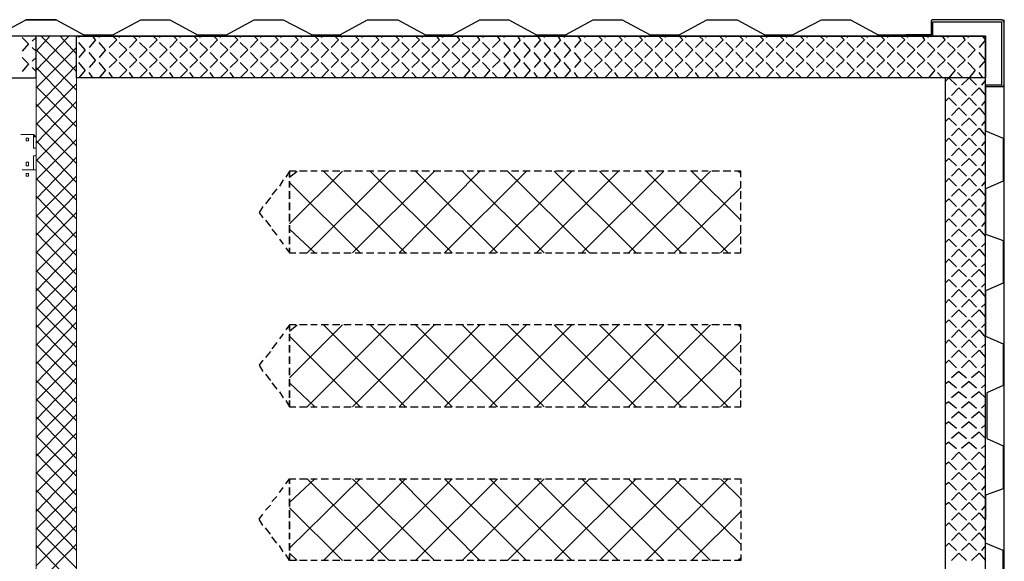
# Model space of a CAD drawing. Header units: millimetres. Extents: x 0 to 1151, y 0 to 297.
# Tile 73 of 93: x 368 to 401, y 137 to 155. Entities that reach past the tile are written whole.
import ezdxf

# ---------------------------------------------------------------- set-up
doc = ezdxf.new("R2010")
doc.units = ezdxf.units.MM
doc.header["$MEASUREMENT"] = 0
doc.layers.get('0').update_dxf_attribs({"linetype": 'CONTINUOUS'})

msp = doc.modelspace()

# ---------------------------------------------------------------- linework, layer by layer
at = {"color": 7, "linetype": 'Continuous', "lineweight": 25, "true_color": 0x000007}
for p, q in [((400.6, 124.104), (400.6, 155.473)), ((399.965, 154.922), (234.865, 154.922)), ((367.834, 154.668), (367.623, 154.88)), ((368.088, 154.88), (367.961, 154.753)), ((369.189, 154.922), (368.088, 153.779)), ((368.554, 154.922), (368.088, 154.414)), ((369.443, 153.737), (368.258, 154.922)), ((369.443, 154.33), (368.893, 154.922)), ((369.528, 154.922), (369.528, 154.88)), ((370.078, 154.795), (369.866, 154.541)), ((370.078, 154.795), (369.993, 154.922)), ((370.205, 154.922), (370.205, 154.88)), ((370.798, 154.795), (370.544, 154.541)), ((370.798, 154.795), (370.671, 154.922)), ((370.882, 154.922), (370.882, 154.88)), ((371.475, 154.795), (371.221, 154.541)), ((371.475, 154.795), (371.348, 154.922)), ((371.56, 154.922), (371.56, 154.88)), ((372.152, 154.795), (371.898, 154.541)), ((372.152, 154.795), (372.025, 154.922)), ((372.237, 154.922), (372.237, 154.88)), ((372.83, 154.795), (372.576, 154.541)), ((372.83, 154.795), (372.703, 154.922)), ((372.914, 154.922), (372.914, 154.88)), ((373.507, 154.795), (373.253, 154.541)), ((373.507, 154.795), (373.38, 154.922)), ((373.592, 154.922), (373.592, 154.88)), ((374.184, 154.795), (373.93, 154.541)), ((374.184, 154.795), (374.057, 154.922)), ((374.269, 154.922), (374.269, 154.88)), ((374.862, 154.795), (374.608, 154.541)), ((374.862, 154.795), (374.735, 154.922)), ((374.946, 154.922), (374.946, 154.88)), ((375.539, 154.795), (375.285, 154.541)), ((375.539, 154.795), (375.412, 154.922)), ((375.624, 154.922), (375.624, 154.88)), ((376.216, 154.795), (375.962, 154.541)), ((376.216, 154.795), (376.089, 154.922)), ((376.343, 154.922), (376.301, 154.88)), ((376.894, 154.795), (376.64, 154.541)), ((376.894, 154.795), (376.767, 154.922)), ((377.021, 154.922), (376.978, 154.88)), ((377.571, 154.795), (377.317, 154.541)), ((377.571, 154.795), (377.444, 154.922)), ((377.698, 154.922), (377.656, 154.88)), ((378.248, 154.795), (377.994, 154.541)), ((378.248, 154.795), (378.121, 154.922)), ((378.375, 154.922), (378.333, 154.88)), ((378.926, 154.795), (378.672, 154.541)), ((378.926, 154.795), (378.799, 154.922)), ((379.053, 154.922), (379.01, 154.88)), ((379.603, 154.795), (379.349, 154.541)), ((379.603, 154.795), (379.476, 154.922)), ((379.73, 154.922), (379.688, 154.88)), ((380.28, 154.795), (380.026, 154.541)), ((380.28, 154.795), (380.153, 154.922)), ((380.407, 154.922), (380.365, 154.88)), ((380.958, 154.795), (380.704, 154.541)), ((380.958, 154.795), (380.831, 154.922)), ((381.085, 154.922), (381.042, 154.88)), ((381.635, 154.795), (381.381, 154.541)), ((381.635, 154.795), (381.55, 154.922)), ((381.762, 154.922), (381.72, 154.88)), ((382.312, 154.795), (382.058, 154.541)), ((382.312, 154.795), (382.228, 154.922)), ((382.439, 154.922), (382.397, 154.88)), ((382.99, 154.795), (382.736, 154.541)), ((382.99, 154.795), (382.905, 154.922)), ((383.117, 154.922), (383.074, 154.88)), ((383.667, 154.795), (383.413, 154.541)), ((383.667, 154.795), (383.582, 154.922)), ((383.794, 154.922), (383.794, 154.88)), ((384.344, 154.795), (384.133, 154.541)), ((384.344, 154.795), (384.26, 154.922)), ((384.471, 154.922), (384.471, 154.88)), ((385.022, 154.795), (384.81, 154.541)), ((385.022, 154.795), (384.937, 154.922)), ((385.149, 154.922), (385.149, 154.88)), ((385.699, 154.795), (385.487, 154.541)), ((385.699, 154.795), (385.614, 154.922)), ((385.826, 154.922), (385.826, 154.88)), ((386.376, 154.795), (386.165, 154.541)), ((386.376, 154.795), (386.292, 154.922)), ((386.503, 154.922), (386.503, 154.88)), ((387.096, 154.795), (386.842, 154.541)), ((387.096, 154.795), (386.969, 154.922)), ((387.181, 154.922), (387.181, 154.88)), ((387.773, 154.795), (387.519, 154.541)), ((387.773, 154.795), (387.646, 154.922)), ((387.858, 154.922), (387.858, 154.88)), ((388.451, 154.795), (388.197, 154.541)), ((388.451, 154.795), (388.324, 154.922)), ((388.535, 154.922), (388.535, 154.88)), ((389.128, 154.795), (388.874, 154.541)), ((389.128, 154.795), (389.001, 154.922)), ((389.213, 154.922), (389.213, 154.88)), ((389.805, 154.795), (389.551, 154.541)), ((389.805, 154.795), (389.678, 154.922)), ((389.89, 154.922), (389.89, 154.88)), ((390.483, 154.795), (390.229, 154.541)), ((390.483, 154.795), (390.356, 154.922)), ((390.567, 154.922), (390.567, 154.88)), ((391.16, 154.795), (390.906, 154.541)), ((391.16, 154.795), (391.033, 154.922)), ((391.245, 154.922), (391.245, 154.88)), ((391.837, 154.795), (391.583, 154.541)), ((391.837, 154.795), (391.71, 154.922)), ((391.964, 154.922), (391.922, 154.88)), ((392.515, 154.795), (392.261, 154.541)), ((392.515, 154.795), (392.388, 154.922)), ((392.642, 154.922), (392.599, 154.88)), ((393.192, 154.795), (392.938, 154.541)), ((393.192, 154.795), (393.065, 154.922)), ((393.319, 154.922), (393.277, 154.88)), ((393.869, 154.795), (393.615, 154.541)), ((393.869, 154.795), (393.742, 154.922)), ((393.996, 154.922), (393.954, 154.88)), ((394.547, 154.795), (394.293, 154.541)), ((394.547, 154.795), (394.42, 154.922)), ((394.674, 154.922), (394.631, 154.88)), ((395.224, 154.795), (394.97, 154.541)), ((395.224, 154.795), (395.097, 154.922)), ((395.351, 154.922), (395.309, 154.88)), ((395.901, 154.795), (395.647, 154.541)), ((395.901, 154.795), (395.774, 154.922)), ((396.028, 154.922), (395.986, 154.88)), ((396.579, 154.795), (396.325, 154.541)), ((396.579, 154.795), (396.452, 154.922)), ((396.706, 154.922), (396.663, 154.88)), ((397.256, 154.795), (397.002, 154.541)), ((397.256, 154.795), (397.129, 154.922)), ((397.298, 154.965), (397.298, 154.922)), ((397.383, 154.922), (397.341, 154.88)), ((397.933, 154.795), (397.679, 154.541)), ((397.933, 154.795), (397.849, 154.922)), ((398.06, 154.922), (398.018, 154.88)), ((398.611, 154.795), (398.357, 154.541)), ((398.611, 154.795), (398.526, 154.922)), ((398.738, 154.922), (398.695, 154.88)), ((399.288, 154.795), (399.034, 154.541)), ((399.288, 154.795), (399.203, 154.922)), ((399.415, 154.922), (399.373, 154.88)), ((399.965, 154.795), (399.754, 154.541)), ((399.965, 154.795), (399.881, 154.922)), ((399.965, 122.495), (399.965, 154.922)), ((367.834, 154.668), (367.623, 154.414)), ((368.088, 154.414), (367.961, 154.541)), ((369.443, 154.541), (368.088, 153.187)), ((369.443, 153.102), (368.088, 154.457)), ((369.739, 154.457), (369.528, 154.711)), ((369.739, 154.457), (369.528, 154.203)), ((370.417, 154.457), (370.205, 154.711)), ((370.417, 154.457), (370.205, 154.203)), ((371.136, 154.457), (370.882, 154.711)), ((371.136, 154.457), (370.882, 154.203)), ((371.814, 154.457), (371.56, 154.711)), ((371.814, 154.457), (371.56, 154.203)), ((372.491, 154.457), (372.237, 154.711)), ((372.491, 154.457), (372.237, 154.203)), ((373.168, 154.457), (372.914, 154.711)), ((373.168, 154.457), (372.914, 154.203)), ((373.846, 154.457), (373.592, 154.711)), ((373.846, 154.457), (373.592, 154.203)), ((374.523, 154.457), (374.269, 154.711)), ((374.523, 154.457), (374.269, 154.203)), ((375.2, 154.457), (374.946, 154.711)), ((375.2, 154.457), (374.946, 154.203)), ((375.878, 154.457), (375.624, 154.711)), ((375.878, 154.457), (375.624, 154.203)), ((376.555, 154.457), (376.301, 154.711)), ((376.555, 154.457), (376.301, 154.203)), ((377.232, 154.457), (376.978, 154.711)), ((377.232, 154.457), (376.978, 154.203)), ((377.91, 154.457), (377.656, 154.711)), ((377.91, 154.457), (377.656, 154.203)), ((378.587, 154.457), (378.333, 154.711)), ((378.587, 154.457), (378.333, 154.203)), ((379.264, 154.457), (379.01, 154.711)), ((379.264, 154.457), (379.01, 154.203)), ((379.942, 154.457), (379.688, 154.711)), ((379.942, 154.457), (379.688, 154.203)), ((380.619, 154.457), (380.365, 154.711)), ((380.619, 154.457), (380.365, 154.203)), ((381.296, 154.457), (381.042, 154.711)), ((381.296, 154.457), (381.042, 154.203)), ((381.974, 154.457), (381.72, 154.711)), ((381.974, 154.457), (381.72, 154.203)), ((382.651, 154.457), (382.397, 154.711)), ((382.651, 154.457), (382.397, 154.203)), ((383.328, 154.457), (383.074, 154.711)), ((383.328, 154.457), (383.074, 154.203)), ((384.006, 154.457), (383.794, 154.711)), ((384.006, 154.457), (383.794, 154.203)), ((384.683, 154.457), (384.471, 154.711)), ((384.683, 154.457), (384.471, 154.203)), ((385.36, 154.457), (385.149, 154.711)), ((385.36, 154.457), (385.149, 154.203)), ((386.038, 154.457), (385.826, 154.711)), ((386.038, 154.457), (385.826, 154.203)), ((386.757, 154.457), (386.503, 154.711)), ((386.757, 154.457), (386.503, 154.203)), ((387.435, 154.457), (387.181, 154.711)), ((387.435, 154.457), (387.181, 154.203)), ((388.112, 154.457), (387.858, 154.711)), ((388.112, 154.457), (387.858, 154.203)), ((388.789, 154.457), (388.535, 154.711)), ((388.789, 154.457), (388.535, 154.203)), ((389.467, 154.457), (389.213, 154.711)), ((389.467, 154.457), (389.213, 154.203)), ((390.144, 154.457), (389.89, 154.711)), ((390.144, 154.457), (389.89, 154.203)), ((390.821, 154.457), (390.567, 154.711)), ((390.821, 154.457), (390.567, 154.203)), ((391.499, 154.457), (391.245, 154.711)), ((391.499, 154.457), (391.245, 154.203)), ((392.176, 154.457), (391.922, 154.711)), ((392.176, 154.457), (391.922, 154.203)), ((392.853, 154.457), (392.599, 154.711)), ((392.853, 154.457), (392.599, 154.203)), ((393.531, 154.457), (393.277, 154.711)), ((393.531, 154.457), (393.277, 154.203)), ((394.208, 154.457), (393.954, 154.711)), ((394.208, 154.457), (393.954, 154.203)), ((394.885, 154.457), (394.631, 154.711)), ((394.885, 154.457), (394.631, 154.203)), ((395.563, 154.457), (395.309, 154.711)), ((395.563, 154.457), (395.309, 154.203)), ((396.24, 154.457), (395.986, 154.711)), ((396.24, 154.457), (395.986, 154.203)), ((396.917, 154.457), (396.663, 154.711)), ((396.917, 154.457), (396.663, 154.203)), ((397.595, 154.457), (397.341, 154.711)), ((397.595, 154.457), (397.341, 154.203)), ((398.272, 154.457), (398.018, 154.711)), ((398.272, 154.457), (398.018, 154.203)), ((398.949, 154.457), (398.695, 154.711)), ((398.949, 154.457), (398.695, 154.203)), ((399.627, 154.457), (399.373, 154.711)), ((399.627, 154.457), (399.373, 154.203)), ((367.834, 153.991), (367.623, 154.203)), ((368.088, 154.203), (367.961, 154.076)), ((370.078, 154.118), (369.866, 154.372)), ((370.078, 154.118), (369.866, 153.864)), ((370.798, 154.118), (370.544, 154.372)), ((370.798, 154.118), (370.544, 153.864)), ((371.475, 154.118), (371.221, 154.372)), ((371.475, 154.118), (371.221, 153.864)), ((372.152, 154.118), (371.898, 154.372)), ((372.152, 154.118), (371.898, 153.864)), ((372.83, 154.118), (372.576, 154.372)), ((372.83, 154.118), (372.576, 153.864)), ((373.507, 154.118), (373.253, 154.372)), ((373.507, 154.118), (373.253, 153.864)), ((374.184, 154.118), (373.93, 154.372)), ((374.184, 154.118), (373.93, 153.864)), ((374.862, 154.118), (374.608, 154.372)), ((374.862, 154.118), (374.608, 153.864)), ((375.539, 154.118), (375.285, 154.372)), ((375.539, 154.118), (375.285, 153.864)), ((376.216, 154.118), (375.962, 154.372)), ((376.216, 154.118), (375.962, 153.864)), ((376.894, 154.118), (376.64, 154.372)), ((376.894, 154.118), (376.64, 153.864)), ((377.571, 154.118), (377.317, 154.372)), ((377.571, 154.118), (377.317, 153.864)), ((378.248, 154.118), (377.994, 154.372)), ((378.248, 154.118), (377.994, 153.864)), ((378.926, 154.118), (378.672, 154.372)), ((378.926, 154.118), (378.672, 153.864)), ((379.603, 154.118), (379.349, 154.372)), ((379.603, 154.118), (379.349, 153.864)), ((380.28, 154.118), (380.026, 154.372)), ((380.28, 154.118), (380.026, 153.864)), ((380.958, 154.118), (380.704, 154.372)), ((380.958, 154.118), (380.704, 153.864)), ((381.635, 154.118), (381.381, 154.372)), ((381.635, 154.118), (381.381, 153.864)), ((382.312, 154.118), (382.058, 154.372)), ((382.312, 154.118), (382.058, 153.864)), ((382.99, 154.118), (382.736, 154.372)), ((382.99, 154.118), (382.736, 153.864)), ((383.667, 154.118), (383.413, 154.372)), ((383.667, 154.118), (383.413, 153.864)), ((384.344, 154.118), (384.133, 154.372)), ((384.344, 154.118), (384.133, 153.864)), ((385.022, 154.118), (384.81, 154.372)), ((385.022, 154.118), (384.81, 153.864)), ((385.699, 154.118), (385.487, 154.372)), ((385.699, 154.118), (385.487, 153.864)), ((386.376, 154.118), (386.165, 154.372)), ((386.376, 154.118), (386.165, 153.864)), ((387.096, 154.118), (386.842, 154.372)), ((387.096, 154.118), (386.842, 153.864)), ((387.773, 154.118), (387.519, 154.372)), ((387.773, 154.118), (387.519, 153.864)), ((388.451, 154.118), (388.197, 154.372)), ((388.451, 154.118), (388.197, 153.864)), ((389.128, 154.118), (388.874, 154.372)), ((389.128, 154.118), (388.874, 153.864)), ((389.805, 154.118), (389.551, 154.372)), ((389.805, 154.118), (389.551, 153.864)), ((390.483, 154.118), (390.229, 154.372)), ((390.483, 154.118), (390.229, 153.864)), ((391.16, 154.118), (390.906, 154.372)), ((391.16, 154.118), (390.906, 153.864)), ((391.837, 154.118), (391.583, 154.372)), ((391.837, 154.118), (391.583, 153.864)), ((392.515, 154.118), (392.261, 154.372)), ((392.515, 154.118), (392.261, 153.864)), ((393.192, 154.118), (392.938, 154.372)), ((393.192, 154.118), (392.938, 153.864)), ((393.869, 154.118), (393.615, 154.372)), ((393.869, 154.118), (393.615, 153.864)), ((394.547, 154.118), (394.293, 154.372)), ((394.547, 154.118), (394.293, 153.864)), ((395.224, 154.118), (394.97, 154.372)), ((395.224, 154.118), (394.97, 153.864)), ((395.901, 154.118), (395.647, 154.372)), ((395.901, 154.118), (395.647, 153.864)), ((396.579, 154.118), (396.325, 154.372)), ((396.579, 154.118), (396.325, 153.864)), ((397.256, 154.118), (397.002, 154.372)), ((397.256, 154.118), (397.002, 153.864)), ((397.933, 154.118), (397.679, 154.372)), ((397.933, 154.118), (397.679, 153.864)), ((398.611, 154.118), (398.357, 154.372)), ((398.611, 154.118), (398.357, 153.864)), ((399.288, 154.118), (399.034, 154.372)), ((399.288, 154.118), (399.034, 153.864)), ((399.965, 154.118), (399.754, 154.372)), ((399.965, 154.118), (399.754, 153.864)), ((367.834, 153.991), (367.623, 153.737)), ((368.088, 153.737), (367.961, 153.864)), ((369.443, 153.949), (368.088, 152.552)), ((369.443, 152.467), (368.088, 153.864)), ((369.739, 153.779), (369.528, 154.033)), ((369.739, 153.779), (369.528, 153.525)), ((370.417, 153.779), (370.205, 154.033)), ((370.417, 153.779), (370.205, 153.525)), ((371.136, 153.779), (370.882, 154.033)), ((371.136, 153.779), (370.882, 153.525)), ((371.814, 153.779), (371.56, 154.033)), ((371.814, 153.779), (371.56, 153.525)), ((372.491, 153.779), (372.237, 154.033)), ((372.491, 153.779), (372.237, 153.525)), ((373.168, 153.779), (372.914, 154.033)), ((373.168, 153.779), (372.914, 153.525)), ((373.846, 153.779), (373.592, 154.033)), ((373.846, 153.779), (373.592, 153.525)), ((374.523, 153.779), (374.269, 154.033)), ((374.523, 153.779), (374.269, 153.525)), ((375.2, 153.779), (374.946, 154.033)), ((375.2, 153.779), (374.946, 153.525)), ((375.878, 153.779), (375.624, 154.033)), ((375.878, 153.779), (375.624, 153.525)), ((376.555, 153.779), (376.301, 154.033)), ((376.555, 153.779), (376.301, 153.525)), ((377.232, 153.779), (376.978, 154.033)), ((377.232, 153.779), (376.978, 153.525)), ((377.91, 153.779), (377.656, 154.033)), ((377.91, 153.779), (377.656, 153.525)), ((378.587, 153.779), (378.333, 154.033)), ((378.587, 153.779), (378.333, 153.525)), ((379.264, 153.779), (379.01, 154.033)), ((379.264, 153.779), (379.01, 153.525)), ((379.942, 153.779), (379.688, 154.033)), ((379.942, 153.779), (379.688, 153.525)), ((380.619, 153.779), (380.365, 154.033)), ((380.619, 153.779), (380.365, 153.525)), ((381.296, 153.779), (381.042, 154.033)), ((381.296, 153.779), (381.042, 153.525)), ((381.974, 153.779), (381.72, 154.033)), ((381.974, 153.779), (381.72, 153.525)), ((382.651, 153.779), (382.397, 154.033)), ((382.651, 153.779), (382.439, 153.525)), ((383.328, 153.779), (383.074, 154.033)), ((383.328, 153.779), (383.117, 153.525)), ((384.006, 153.779), (383.794, 154.033)), ((384.006, 153.779), (383.794, 153.525)), ((384.683, 153.779), (384.471, 154.033)), ((384.683, 153.779), (384.471, 153.525)), ((385.36, 153.779), (385.149, 154.033)), ((385.36, 153.779), (385.149, 153.525)), ((386.038, 153.779), (385.826, 154.033)), ((386.038, 153.779), (385.826, 153.525)), ((386.757, 153.779), (386.503, 154.033)), ((386.757, 153.779), (386.503, 153.525)), ((387.435, 153.779), (387.181, 154.033)), ((387.435, 153.779), (387.181, 153.525)), ((388.112, 153.779), (387.858, 154.033)), ((388.112, 153.779), (387.858, 153.525)), ((388.789, 153.779), (388.535, 154.033)), ((388.789, 153.779), (388.535, 153.525)), ((389.467, 153.779), (389.213, 154.033)), ((389.467, 153.779), (389.213, 153.525)), ((390.144, 153.779), (389.89, 154.033)), ((390.144, 153.779), (389.89, 153.525)), ((390.821, 153.779), (390.567, 154.033)), ((390.821, 153.779), (390.567, 153.525)), ((391.499, 153.779), (391.245, 154.033)), ((391.499, 153.779), (391.245, 153.525)), ((392.176, 153.779), (391.922, 154.033)), ((392.176, 153.779), (391.922, 153.525)), ((392.853, 153.779), (392.599, 154.033)), ((392.853, 153.779), (392.599, 153.525)), ((393.531, 153.779), (393.277, 154.033)), ((393.531, 153.779), (393.277, 153.525)), ((394.208, 153.779), (393.954, 154.033)), ((394.208, 153.779), (393.954, 153.525)), ((394.885, 153.779), (394.631, 154.033)), ((394.885, 153.779), (394.631, 153.525)), ((395.563, 153.779), (395.309, 154.033)), ((395.563, 153.779), (395.309, 153.525)), ((396.24, 153.779), (395.986, 154.033)), ((396.24, 153.779), (395.986, 153.525)), ((396.917, 153.779), (396.663, 154.033)), ((396.917, 153.779), (396.663, 153.525)), ((397.595, 153.779), (397.341, 154.033)), ((397.595, 153.779), (397.341, 153.525)), ((398.272, 153.779), (398.018, 154.033)), ((398.272, 153.779), (398.06, 153.525)), ((398.949, 153.779), (398.695, 154.033)), ((398.949, 153.779), (398.738, 153.525)), ((399.627, 153.779), (399.373, 154.033)), ((399.627, 153.779), (399.415, 153.525)), ((367.623, 153.525), (367.623, 153.525)), ((369.993, 153.525), (369.866, 153.695)), ((370.671, 153.525), (370.544, 153.695)), ((371.348, 153.525), (371.221, 153.695)), ((372.025, 153.525), (371.898, 153.695)), ((372.703, 153.525), (372.576, 153.695)), ((373.38, 153.525), (373.253, 153.695)), ((374.057, 153.525), (373.93, 153.695)), ((374.735, 153.525), (374.608, 153.695)), ((375.454, 153.525), (375.285, 153.695)), ((376.132, 153.525), (375.962, 153.695)), ((376.809, 153.525), (376.64, 153.695)), ((377.486, 153.525), (377.317, 153.695)), ((378.164, 153.525), (377.994, 153.695)), ((378.841, 153.525), (378.672, 153.695)), ((379.518, 153.525), (379.349, 153.695)), ((380.196, 153.525), (380.026, 153.695)), ((380.873, 153.525), (380.704, 153.695)), ((381.55, 153.525), (381.381, 153.695)), ((382.228, 153.525), (382.058, 153.695)), ((382.905, 153.525), (382.736, 153.695)), ((383.582, 153.525), (383.413, 153.695)), ((384.26, 153.525), (384.133, 153.695)), ((384.937, 153.525), (384.81, 153.695)), ((385.614, 153.525), (385.487, 153.695)), ((386.292, 153.525), (386.165, 153.695)), ((386.969, 153.525), (386.842, 153.695)), ((387.646, 153.525), (387.519, 153.695)), ((388.324, 153.525), (388.197, 153.695)), ((389.001, 153.525), (388.874, 153.695)), ((389.678, 153.525), (389.551, 153.695)), ((390.356, 153.525), (390.229, 153.695)), ((391.033, 153.525), (390.906, 153.695)), ((391.753, 153.525), (391.583, 153.695)), ((392.43, 153.525), (392.261, 153.695)), ((393.107, 153.525), (392.938, 153.695)), ((393.785, 153.525), (393.615, 153.695)), ((394.462, 153.525), (394.293, 153.695)), ((395.139, 153.525), (394.97, 153.695)), ((395.817, 153.525), (395.647, 153.695)), ((396.494, 153.525), (396.325, 153.695)), ((397.171, 153.525), (397.002, 153.695)), ((397.849, 153.525), (397.679, 153.695)), ((398.526, 153.525), (398.357, 153.695)), ((398.738, 153.525), (398.611, 153.398)), ((398.738, 153.525), (398.992, 153.271)), ((399.203, 153.525), (399.034, 153.695)), ((399.415, 153.525), (399.161, 153.271)), ((399.415, 153.525), (399.669, 153.271)), ((399.881, 153.525), (399.754, 153.695)), ((399.965, 153.441), (399.838, 153.271)), ((369.443, 153.314), (368.088, 151.959)), ((369.443, 151.874), (368.088, 153.229)), ((399.076, 153.187), (398.822, 152.933)), ((399.076, 153.187), (399.33, 152.933)), ((399.754, 153.187), (399.5, 152.933)), ((399.754, 153.187), (399.965, 152.933)), ((400.516, 153.271), (399.965, 153.271)), ((399.965, 153.229), (399.965, 153.271)), ((400.558, 153.229), (400.516, 153.229)), ((398.611, 152.975), (398.611, 152.933)), ((398.738, 152.848), (398.611, 152.721)), ((398.738, 152.848), (398.992, 152.594)), ((399.415, 152.848), (399.161, 152.594)), ((399.415, 152.848), (399.669, 152.594)), ((399.965, 152.763), (399.838, 152.594)), ((369.443, 152.721), (368.088, 151.324)), ((369.443, 151.239), (368.088, 152.636)), ((399.076, 152.509), (398.822, 152.255)), ((399.076, 152.509), (399.33, 152.255)), ((399.754, 152.509), (399.5, 152.255)), ((399.754, 152.509), (399.965, 152.255)), ((398.611, 152.298), (398.611, 152.255)), ((398.738, 152.171), (398.611, 152.044)), ((398.738, 152.171), (398.992, 151.917)), ((399.415, 152.171), (399.161, 151.917)), ((399.415, 152.171), (399.669, 151.917)), ((369.443, 152.086), (368.088, 150.731)), ((369.443, 150.647), (368.088, 152.001)), ((399.076, 151.832), (398.822, 151.578)), ((399.076, 151.832), (399.33, 151.578)), ((399.754, 151.832), (399.5, 151.578)), ((399.754, 151.832), (399.965, 151.578)), ((399.965, 152.086), (399.838, 151.917)), ((369.443, 151.451), (368.088, 150.096)), ((398.611, 151.62), (398.611, 151.578)), ((398.738, 151.493), (398.611, 151.366)), ((398.738, 151.493), (398.992, 151.239)), ((399.415, 151.493), (399.161, 151.239)), ((399.415, 151.493), (399.669, 151.239)), ((369.443, 150.012), (368.088, 151.409)), ((399.076, 151.155), (398.822, 150.901)), ((399.076, 151.155), (399.33, 150.901)), ((399.754, 151.155), (399.5, 150.901)), ((399.754, 151.155), (399.965, 150.901)), ((399.965, 151.409), (399.838, 151.239)), ((369.443, 150.858), (368.088, 149.461)), ((369.443, 149.419), (368.088, 150.774)), ((398.611, 150.943), (398.611, 150.901)), ((398.738, 150.816), (398.611, 150.689)), ((398.738, 150.816), (398.992, 150.562)), ((399.415, 150.816), (399.161, 150.562)), ((399.415, 150.816), (399.669, 150.562)), ((399.076, 150.477), (398.822, 150.223)), ((399.076, 150.477), (399.33, 150.223)), ((399.754, 150.477), (399.5, 150.223)), ((399.754, 150.477), (399.965, 150.223)), ((399.965, 150.731), (399.838, 150.562)), ((369.443, 150.223), (368.088, 148.869)), ((369.443, 148.784), (368.088, 150.139)), ((376.597, 148.615), (378.375, 150.393)), ((376.597, 150.181), (376.851, 150.393)), ((377.19, 150.393), (376.936, 150.393)), ((377.19, 147.641), (379.942, 150.393)), ((377.529, 150.393), (377.317, 150.393)), ((377.91, 150.393), (377.656, 150.393)), ((380.492, 147.641), (377.74, 150.393)), ((378.291, 150.393), (378.037, 150.393)), ((378.672, 150.393), (378.418, 150.393)), ((378.714, 147.641), (381.466, 150.393)), ((379.053, 150.393), (378.799, 150.393)), ((379.434, 150.393), (379.18, 150.393)), ((382.058, 147.641), (379.307, 150.393)), ((379.815, 150.393), (379.561, 150.393)), ((380.153, 150.393), (379.942, 150.393)), ((380.28, 147.641), (382.99, 150.393)), ((380.534, 150.393), (380.28, 150.393)), ((380.915, 150.393), (380.661, 150.393)), ((383.582, 147.641), (380.831, 150.393)), ((381.296, 150.393), (381.042, 150.393)), ((381.677, 150.393), (381.423, 150.393)), ((381.804, 147.641), (384.556, 150.393)), ((382.058, 150.393), (381.804, 150.393)), ((382.439, 150.393), (382.185, 150.393)), ((385.149, 147.641), (382.397, 150.393)), ((382.778, 150.393), (382.566, 150.393)), ((383.159, 150.393), (382.905, 150.393)), ((383.54, 150.393), (383.286, 150.393)), ((383.328, 147.641), (386.08, 150.393)), ((383.921, 150.393), (383.667, 150.393)), ((386.673, 147.641), (383.921, 150.393)), ((384.302, 150.393), (384.048, 150.393)), ((384.683, 150.393), (384.429, 150.393)), ((385.064, 150.393), (384.81, 150.393)), ((384.895, 147.641), (387.646, 150.393)), ((385.403, 150.393), (385.191, 150.393)), ((388.239, 147.641), (385.487, 150.393)), ((385.784, 150.393), (385.53, 150.393)), ((386.165, 150.393), (385.911, 150.393)), ((386.546, 150.393), (386.292, 150.393)), ((386.419, 147.641), (389.17, 150.393)), ((386.927, 150.393), (386.673, 150.393)), ((389.763, 147.641), (387.011, 150.393)), ((387.308, 150.393), (387.054, 150.393)), ((387.689, 150.393), (387.435, 150.393)), ((388.027, 150.393), (387.816, 150.393)), ((387.985, 147.641), (390.737, 150.393)), ((388.408, 150.393), (388.154, 150.393)), ((388.789, 150.393), (388.535, 150.393)), ((391.329, 147.641), (388.578, 150.393)), ((389.17, 150.393), (388.916, 150.393)), ((389.551, 150.393), (389.297, 150.393)), ((389.932, 150.393), (389.678, 150.393)), ((390.313, 150.393), (390.059, 150.393)), ((391.753, 148.742), (390.102, 150.393)), ((390.652, 150.393), (390.44, 150.393)), ((391.033, 150.393), (390.779, 150.393)), ((391.414, 150.393), (391.16, 150.393)), ((391.753, 150.393), (391.541, 150.393)), ((391.753, 150.308), (391.668, 150.393)), ((391.753, 150.181), (391.753, 150.393)), ((398.611, 150.266), (398.611, 150.223)), ((398.738, 150.139), (398.611, 150.012)), ((398.738, 150.139), (398.992, 149.885)), ((399.415, 150.139), (399.161, 149.885)), ((399.415, 150.139), (399.669, 149.885)), ((376.174, 149.8), (376.005, 149.588)), ((376.386, 150.096), (376.259, 149.885)), ((376.597, 150.054), (376.597, 149.842)), ((376.597, 149.842), (376.597, 150.054)), ((378.968, 147.641), (376.597, 150.012)), ((389.509, 147.641), (391.753, 149.842)), ((391.753, 149.842), (391.753, 150.054)), ((399.076, 149.8), (398.822, 149.546)), ((399.076, 149.8), (399.33, 149.546)), ((399.754, 149.8), (399.5, 149.546)), ((399.754, 149.8), (399.965, 149.546)), ((399.965, 150.054), (399.838, 149.885)), ((369.443, 149.631), (368.088, 148.234)), ((369.443, 148.149), (368.088, 149.546)), ((375.962, 149.504), (375.793, 149.292)), ((376.597, 149.715), (376.597, 149.461)), ((376.597, 149.461), (376.597, 149.715)), ((391.753, 149.461), (391.753, 149.715)), ((398.611, 149.588), (398.611, 149.546)), ((398.738, 149.461), (398.611, 149.334)), ((398.738, 149.461), (398.992, 149.207)), ((399.415, 149.461), (399.161, 149.207)), ((399.415, 149.461), (399.669, 149.207)), ((376.597, 149.334), (376.597, 149.08)), ((376.597, 149.08), (376.597, 149.334)), ((391.753, 149.08), (391.753, 149.334)), ((399.076, 149.123), (398.822, 148.869)), ((399.076, 149.123), (399.33, 148.869)), ((399.754, 149.123), (399.5, 148.869)), ((399.754, 149.123), (399.965, 148.869)), ((399.965, 149.377), (399.838, 149.207)), ((369.443, 148.996), (368.088, 147.641)), ((369.443, 147.556), (368.088, 148.911)), ((376.597, 148.953), (376.597, 148.699)), ((376.597, 148.699), (376.597, 148.953)), ((391.753, 148.699), (391.753, 148.953)), ((398.611, 148.869), (398.611, 148.869)), ((398.738, 148.784), (398.611, 148.657)), ((398.738, 148.784), (398.992, 148.53)), ((399.415, 148.784), (399.161, 148.53)), ((399.415, 148.784), (399.669, 148.53)), ((375.793, 148.742), (375.962, 148.53)), ((376.597, 148.572), (376.597, 148.318)), ((376.597, 148.318), (376.597, 148.572)), ((391.753, 148.318), (391.753, 148.572)), ((399.965, 148.699), (399.838, 148.53)), ((369.443, 148.361), (368.088, 147.006)), ((369.443, 146.921), (368.088, 148.318)), ((376.005, 148.445), (376.174, 148.234)), ((377.444, 147.641), (376.597, 148.445)), ((376.597, 148.191), (376.597, 147.937)), ((376.597, 147.937), (376.597, 148.191)), ((391.075, 147.641), (391.753, 148.318)), ((391.753, 147.937), (391.753, 148.191)), ((398.611, 148.191), (398.611, 148.191)), ((399.076, 148.445), (398.822, 148.191)), ((399.076, 148.445), (399.33, 148.191)), ((399.754, 148.445), (399.5, 148.191)), ((399.754, 148.445), (399.965, 148.191)), ((376.259, 148.107), (376.386, 147.937)), ((376.47, 147.81), (376.597, 147.641)), ((376.597, 147.641), (376.597, 147.81)), ((398.738, 148.107), (398.611, 147.98)), ((398.738, 148.107), (398.992, 147.853)), ((399.415, 148.107), (399.161, 147.853)), ((399.415, 148.107), (399.669, 147.853)), ((399.965, 147.98), (399.838, 147.853)), ((369.443, 147.768), (368.088, 146.371)), ((369.443, 146.329), (368.088, 147.683)), ((376.936, 147.641), (377.19, 147.641)), ((377.317, 147.641), (377.529, 147.641)), ((377.656, 147.641), (377.91, 147.641)), ((378.037, 147.641), (378.291, 147.641)), ((378.418, 147.641), (378.672, 147.641)), ((378.799, 147.641), (379.053, 147.641)), ((379.18, 147.641), (379.434, 147.641)), ((379.561, 147.641), (379.815, 147.641)), ((379.942, 147.641), (380.153, 147.641)), ((380.28, 147.641), (380.534, 147.641)), ((380.661, 147.641), (380.915, 147.641)), ((381.042, 147.641), (381.296, 147.641)), ((381.423, 147.641), (381.677, 147.641)), ((381.804, 147.641), (382.058, 147.641)), ((382.185, 147.641), (382.439, 147.641)), ((382.566, 147.641), (382.778, 147.641)), ((382.905, 147.641), (383.159, 147.641)), ((383.286, 147.641), (383.54, 147.641)), ((383.667, 147.641), (383.921, 147.641)), ((384.048, 147.641), (384.302, 147.641)), ((384.429, 147.641), (384.683, 147.641)), ((384.81, 147.641), (385.064, 147.641)), ((385.191, 147.641), (385.403, 147.641)), ((385.53, 147.641), (385.784, 147.641)), ((385.911, 147.641), (386.165, 147.641)), ((386.292, 147.641), (386.546, 147.641)), ((386.673, 147.641), (386.927, 147.641)), ((387.054, 147.641), (387.308, 147.641)), ((387.435, 147.641), (387.689, 147.641)), ((387.816, 147.641), (388.027, 147.641)), ((388.154, 147.641), (388.408, 147.641)), ((388.535, 147.641), (388.789, 147.641)), ((388.916, 147.641), (389.17, 147.641)), ((389.297, 147.641), (389.551, 147.641)), ((389.678, 147.641), (389.932, 147.641)), ((390.059, 147.641), (390.313, 147.641)), ((390.44, 147.641), (390.652, 147.641)), ((390.779, 147.641), (391.033, 147.641)), ((391.16, 147.641), (391.414, 147.641)), ((398.611, 147.514), (398.611, 147.514)), ((399.076, 147.768), (398.822, 147.514)), ((399.076, 147.768), (399.33, 147.514)), ((399.754, 147.768), (399.5, 147.514)), ((399.754, 147.768), (399.965, 147.514)), ((369.443, 147.133), (368.088, 145.778)), ((398.738, 147.429), (398.611, 147.302)), ((398.738, 147.429), (398.992, 147.175)), ((399.415, 147.429), (399.161, 147.175)), ((399.415, 147.429), (399.669, 147.175)), ((399.965, 147.302), (399.838, 147.175)), ((369.443, 145.694), (368.088, 147.048)), ((398.611, 146.837), (398.611, 146.837)), ((399.076, 147.091), (398.822, 146.837)), ((399.076, 147.091), (399.33, 146.837)), ((399.754, 147.091), (399.5, 146.837)), ((399.754, 147.091), (399.965, 146.837)), ((369.443, 146.54), (368.088, 145.143)), ((398.738, 146.752), (398.611, 146.625)), ((398.738, 146.752), (398.992, 146.498)), ((399.415, 146.752), (399.161, 146.498)), ((399.415, 146.752), (399.669, 146.498)), ((399.965, 146.625), (399.838, 146.498)), ((369.443, 145.059), (368.088, 146.456)), ((398.611, 146.159), (398.611, 146.159)), ((399.076, 146.413), (398.822, 146.159)), ((399.076, 146.413), (399.33, 146.159)), ((399.754, 146.413), (399.5, 146.159)), ((399.754, 146.413), (399.965, 146.159)), ((369.443, 145.905), (368.088, 144.551)), ((369.443, 144.466), (368.088, 145.821)), ((398.738, 146.075), (398.611, 145.948)), ((398.738, 146.075), (398.992, 145.821)), ((399.415, 146.075), (399.161, 145.821)), ((399.415, 146.075), (399.669, 145.821)), ((399.965, 145.948), (399.838, 145.821)), ((398.611, 145.482), (398.611, 145.482)), ((399.076, 145.736), (398.822, 145.482)), ((399.076, 145.736), (399.33, 145.482)), ((399.754, 145.736), (399.5, 145.482)), ((399.754, 145.736), (399.965, 145.482)), ((369.443, 145.313), (368.088, 143.916)), ((369.443, 143.831), (368.088, 145.228)), ((376.597, 143.45), (378.375, 145.228)), ((376.597, 145.016), (376.851, 145.228)), ((377.19, 145.228), (376.936, 145.228)), ((377.19, 142.476), (379.942, 145.228)), ((377.529, 145.228), (377.317, 145.228)), ((377.91, 145.228), (377.656, 145.228)), ((380.492, 142.476), (377.74, 145.228)), ((378.291, 145.228), (378.037, 145.228)), ((378.672, 145.228), (378.418, 145.228)), ((378.714, 142.476), (381.466, 145.228)), ((379.053, 145.228), (378.799, 145.228)), ((379.434, 145.228), (379.18, 145.228)), ((382.058, 142.476), (379.307, 145.228)), ((379.815, 145.228), (379.561, 145.228)), ((380.153, 145.228), (379.942, 145.228)), ((380.28, 142.476), (382.99, 145.228)), ((380.534, 145.228), (380.28, 145.228)), ((380.915, 145.228), (380.661, 145.228)), ((383.582, 142.476), (380.831, 145.228)), ((381.296, 145.228), (381.042, 145.228)), ((381.677, 145.228), (381.423, 145.228)), ((381.804, 142.476), (384.556, 145.228)), ((382.058, 145.228), (381.804, 145.228)), ((382.439, 145.228), (382.185, 145.228)), ((385.149, 142.476), (382.397, 145.228)), ((382.778, 145.228), (382.566, 145.228)), ((383.159, 145.228), (382.905, 145.228)), ((383.54, 145.228), (383.286, 145.228)), ((383.328, 142.476), (386.08, 145.228)), ((383.921, 145.228), (383.667, 145.228)), ((386.673, 142.476), (383.921, 145.228)), ((384.302, 145.228), (384.048, 145.228)), ((384.683, 145.228), (384.429, 145.228)), ((385.064, 145.228), (384.81, 145.228)), ((384.895, 142.476), (387.646, 145.228)), ((385.403, 145.228), (385.191, 145.228)), ((388.239, 142.476), (385.487, 145.228)), ((385.784, 145.228), (385.53, 145.228)), ((386.165, 145.228), (385.911, 145.228)), ((386.546, 145.228), (386.292, 145.228)), ((386.419, 142.476), (389.17, 145.228)), ((386.927, 145.228), (386.673, 145.228)), ((389.763, 142.476), (387.011, 145.228)), ((387.308, 145.228), (387.054, 145.228)), ((387.689, 145.228), (387.435, 145.228)), ((388.027, 145.228), (387.816, 145.228)), ((387.985, 142.476), (390.737, 145.228)), ((388.408, 145.228), (388.154, 145.228)), ((388.789, 145.228), (388.535, 145.228)), ((391.329, 142.476), (388.578, 145.228)), ((389.17, 145.228), (388.916, 145.228)), ((389.551, 145.228), (389.297, 145.228)), ((389.932, 145.228), (389.678, 145.228)), ((390.313, 145.228), (390.059, 145.228)), ((391.753, 143.619), (390.102, 145.228)), ((390.652, 145.228), (390.44, 145.228)), ((391.033, 145.228), (390.779, 145.228)), ((391.414, 145.228), (391.16, 145.228)), ((391.753, 145.228), (391.541, 145.228)), ((391.753, 145.143), (391.668, 145.228)), ((391.753, 145.059), (391.753, 145.228)), ((398.738, 145.397), (398.611, 145.27)), ((398.738, 145.397), (398.992, 145.143)), ((399.415, 145.397), (399.161, 145.143)), ((399.415, 145.397), (399.669, 145.143)), ((399.965, 145.27), (399.838, 145.143)), ((376.386, 144.932), (376.259, 144.762)), ((376.597, 144.932), (376.597, 144.678)), ((376.597, 144.678), (376.597, 144.932)), ((378.968, 142.476), (376.597, 144.847)), ((391.753, 144.678), (391.753, 144.932)), ((399.076, 145.059), (398.822, 144.805)), ((399.076, 145.059), (399.33, 144.805)), ((399.754, 145.059), (399.5, 144.805)), ((399.754, 145.059), (399.965, 144.805)), ((369.443, 144.678), (368.088, 143.281)), ((369.443, 143.238), (368.088, 144.593)), ((376.174, 144.635), (376.005, 144.424)), ((376.597, 144.551), (376.597, 144.297)), ((376.597, 144.297), (376.597, 144.551)), ((389.509, 142.476), (391.753, 144.678)), ((391.753, 144.297), (391.753, 144.551)), ((398.611, 144.805), (398.611, 144.805)), ((398.738, 144.72), (398.611, 144.593)), ((398.738, 144.72), (398.992, 144.466)), ((399.415, 144.72), (399.161, 144.466)), ((399.415, 144.72), (399.669, 144.466)), ((399.965, 144.593), (399.838, 144.466)), ((375.962, 144.339), (375.793, 144.127)), ((376.597, 144.17), (376.597, 143.916)), ((376.597, 143.916), (376.597, 144.17)), ((391.753, 143.916), (391.753, 144.17)), ((399.076, 144.381), (398.822, 144.127)), ((399.076, 144.381), (399.33, 144.127)), ((399.754, 144.381), (399.5, 144.127)), ((399.754, 144.381), (399.965, 144.127)), ((369.443, 144.043), (368.088, 142.688)), ((369.443, 142.603), (368.088, 144)), ((398.611, 144.127), (398.611, 144.127)), ((398.738, 144.043), (398.611, 143.916)), ((398.738, 144.043), (398.992, 143.789)), ((399.415, 144.043), (399.161, 143.789)), ((399.415, 144.043), (399.669, 143.789)), ((399.965, 143.916), (399.838, 143.789)), ((375.793, 143.577), (375.962, 143.365)), ((376.597, 143.789), (376.597, 143.535)), ((376.597, 143.535), (376.597, 143.789)), ((391.753, 143.535), (391.753, 143.789)), ((399.076, 143.662), (398.822, 143.45)), ((399.076, 143.662), (399.33, 143.45)), ((399.754, 143.662), (399.5, 143.45)), ((399.754, 143.662), (399.965, 143.45)), ((369.443, 143.45), (368.088, 142.053)), ((369.443, 142.011), (368.088, 143.365)), ((376.005, 143.281), (376.174, 143.069)), ((376.597, 143.408), (376.597, 143.154)), ((376.597, 143.154), (376.597, 143.408)), ((377.444, 142.476), (376.597, 143.281)), ((391.753, 143.154), (391.753, 143.408)), ((398.611, 143.45), (398.611, 143.45)), ((398.738, 143.323), (398.611, 143.238)), ((398.738, 143.323), (398.992, 143.111)), ((399.415, 143.323), (399.161, 143.111)), ((399.415, 143.323), (399.669, 143.111)), ((399.965, 143.238), (399.838, 143.111)), ((376.259, 142.984), (376.386, 142.773)), ((376.597, 143.027), (376.597, 142.773)), ((376.597, 142.773), (376.597, 143.027)), ((391.075, 142.476), (391.753, 143.154)), ((391.753, 142.773), (391.753, 143.027)), ((399.076, 142.984), (398.822, 142.773)), ((399.076, 142.984), (399.33, 142.773)), ((399.754, 142.984), (399.5, 142.773)), ((399.754, 142.984), (399.965, 142.773)), ((369.443, 142.815), (368.088, 141.46)), ((369.443, 141.376), (368.088, 142.73)), ((376.47, 142.688), (376.597, 142.476)), ((376.597, 142.476), (376.597, 142.688)), ((398.611, 142.773), (398.611, 142.773)), ((398.738, 142.646), (398.611, 142.561)), ((398.738, 142.646), (398.992, 142.434)), ((399.415, 142.646), (399.161, 142.434)), ((399.415, 142.646), (399.669, 142.434)), ((399.965, 142.561), (399.838, 142.434)), ((369.443, 142.222), (368.088, 140.825)), ((376.936, 142.476), (377.19, 142.476)), ((377.317, 142.476), (377.529, 142.476)), ((377.656, 142.476), (377.91, 142.476)), ((378.037, 142.476), (378.291, 142.476)), ((378.418, 142.476), (378.672, 142.476)), ((378.799, 142.476), (379.053, 142.476)), ((379.18, 142.476), (379.434, 142.476)), ((379.561, 142.476), (379.815, 142.476)), ((379.942, 142.476), (380.153, 142.476)), ((380.28, 142.476), (380.534, 142.476)), ((380.661, 142.476), (380.915, 142.476)), ((381.042, 142.476), (381.296, 142.476)), ((381.423, 142.476), (381.677, 142.476)), ((381.804, 142.476), (382.058, 142.476)), ((382.185, 142.476), (382.439, 142.476)), ((382.566, 142.476), (382.778, 142.476)), ((382.905, 142.476), (383.159, 142.476)), ((383.286, 142.476), (383.54, 142.476)), ((383.667, 142.476), (383.921, 142.476)), ((384.048, 142.476), (384.302, 142.476)), ((384.429, 142.476), (384.683, 142.476)), ((384.81, 142.476), (385.064, 142.476)), ((385.191, 142.476), (385.403, 142.476)), ((385.53, 142.476), (385.784, 142.476)), ((385.911, 142.476), (386.165, 142.476)), ((386.292, 142.476), (386.546, 142.476)), ((386.673, 142.476), (386.927, 142.476)), ((387.054, 142.476), (387.308, 142.476)), ((387.435, 142.476), (387.689, 142.476)), ((387.816, 142.476), (388.027, 142.476)), ((388.154, 142.476), (388.408, 142.476)), ((388.535, 142.476), (388.789, 142.476)), ((388.916, 142.476), (389.17, 142.476)), ((389.297, 142.476), (389.551, 142.476)), ((389.678, 142.476), (389.932, 142.476)), ((390.059, 142.476), (390.313, 142.476)), ((390.44, 142.476), (390.652, 142.476)), ((390.779, 142.476), (391.033, 142.476)), ((391.16, 142.476), (391.414, 142.476)), ((399.076, 142.307), (398.822, 142.095)), ((399.076, 142.307), (399.33, 142.095)), ((399.754, 142.307), (399.5, 142.095)), ((399.754, 142.307), (399.965, 142.095)), ((369.443, 140.741), (368.088, 142.138)), ((398.611, 142.095), (398.611, 142.095)), ((398.738, 141.968), (398.611, 141.884)), ((398.738, 141.968), (398.992, 141.757)), ((399.415, 141.968), (399.161, 141.757)), ((399.415, 141.968), (399.669, 141.757)), ((399.965, 141.884), (399.838, 141.757)), ((369.443, 141.587), (368.088, 140.233)), ((399.076, 141.63), (398.822, 141.418)), ((399.076, 141.63), (399.33, 141.418)), ((399.754, 141.63), (399.5, 141.418)), ((399.754, 141.63), (399.965, 141.418)), ((369.443, 140.148), (368.088, 141.503)), ((398.611, 141.418), (398.611, 141.418)), ((398.738, 141.291), (398.611, 141.206)), ((398.738, 141.291), (398.992, 141.079)), ((399.415, 141.291), (399.161, 141.079)), ((399.415, 141.291), (399.669, 141.079)), ((399.965, 141.206), (399.838, 141.079)), ((369.443, 140.952), (368.088, 139.598)), ((369.443, 139.513), (368.088, 140.91)), ((399.076, 140.952), (398.822, 140.698)), ((399.076, 140.952), (399.33, 140.698)), ((399.754, 140.952), (399.5, 140.698)), ((399.754, 140.952), (399.965, 140.741)), ((398.611, 140.741), (398.611, 140.698)), ((398.738, 140.614), (398.611, 140.529)), ((398.738, 140.614), (398.992, 140.36)), ((399.415, 140.614), (399.161, 140.36)), ((399.415, 140.614), (399.669, 140.36)), ((399.965, 140.529), (399.838, 140.36)), ((369.443, 140.36), (368.088, 138.963)), ((369.443, 138.92), (368.088, 140.275)), ((399.076, 140.275), (398.822, 140.021)), ((399.076, 140.275), (399.33, 140.021)), ((399.754, 140.275), (399.5, 140.021)), ((399.754, 140.275), (399.965, 140.063)), ((376.47, 139.894), (376.597, 140.063)), ((378.968, 140.063), (376.597, 137.735)), ((377.444, 140.063), (376.597, 139.259)), ((376.597, 140.063), (376.597, 139.894)), ((376.936, 140.063), (377.19, 140.063)), ((377.19, 140.063), (379.942, 137.312)), ((377.317, 140.063), (377.529, 140.063)), ((377.656, 140.063), (377.91, 140.063)), ((380.492, 140.063), (377.74, 137.312)), ((378.037, 140.063), (378.291, 140.063)), ((378.418, 140.063), (378.672, 140.063)), ((378.714, 140.063), (381.466, 137.312)), ((378.799, 140.063), (379.053, 140.063)), ((379.18, 140.063), (379.434, 140.063)), ((382.058, 140.063), (379.307, 137.312)), ((379.561, 140.063), (379.815, 140.063)), ((379.942, 140.063), (380.153, 140.063)), ((380.28, 140.063), (382.99, 137.312)), ((380.28, 140.063), (380.534, 140.063)), ((380.661, 140.063), (380.915, 140.063)), ((383.582, 140.063), (380.831, 137.312)), ((381.042, 140.063), (381.296, 140.063)), ((381.423, 140.063), (381.677, 140.063)), ((381.804, 140.063), (384.556, 137.312)), ((381.804, 140.063), (382.058, 140.063)), ((382.185, 140.063), (382.439, 140.063)), ((385.149, 140.063), (382.397, 137.312)), ((382.566, 140.063), (382.778, 140.063)), ((382.905, 140.063), (383.159, 140.063)), ((383.286, 140.063), (383.54, 140.063)), ((383.328, 140.063), (386.08, 137.312)), ((383.667, 140.063), (383.921, 140.063)), ((386.673, 140.063), (383.921, 137.312)), ((384.048, 140.063), (384.302, 140.063)), ((384.429, 140.063), (384.683, 140.063)), ((384.81, 140.063), (385.064, 140.063)), ((384.895, 140.063), (387.646, 137.312)), ((385.191, 140.063), (385.403, 140.063)), ((388.239, 140.063), (385.487, 137.312)), ((385.53, 140.063), (385.784, 140.063)), ((385.911, 140.063), (386.165, 140.063)), ((386.292, 140.063), (386.546, 140.063)), ((386.419, 140.063), (389.17, 137.312)), ((386.673, 140.063), (386.927, 140.063)), ((389.763, 140.063), (387.011, 137.312)), ((387.054, 140.063), (387.308, 140.063)), ((387.435, 140.063), (387.689, 140.063)), ((387.816, 140.063), (388.027, 140.063)), ((387.985, 140.063), (390.737, 137.312)), ((388.154, 140.063), (388.408, 140.063)), ((388.535, 140.063), (388.789, 140.063)), ((391.329, 140.063), (388.578, 137.312)), ((388.916, 140.063), (389.17, 140.063)), ((389.297, 140.063), (389.551, 140.063)), ((389.509, 140.063), (391.753, 137.862)), ((389.678, 140.063), (389.932, 140.063)), ((390.059, 140.063), (390.313, 140.063)), ((390.44, 140.063), (390.652, 140.063)), ((390.779, 140.063), (391.033, 140.063)), ((391.075, 140.063), (391.753, 139.386)), ((391.16, 140.063), (391.414, 140.063)), ((398.611, 140.063), (398.611, 140.021)), ((398.738, 139.936), (398.611, 139.852)), ((398.738, 139.936), (398.992, 139.682)), ((399.415, 139.936), (399.161, 139.682)), ((399.415, 139.936), (399.669, 139.682)), ((369.443, 139.725), (368.088, 138.37)), ((369.443, 138.285), (368.088, 139.682)), ((376.259, 139.598), (376.386, 139.767)), ((376.597, 139.513), (376.597, 139.767)), ((376.597, 139.767), (376.597, 139.513)), ((391.753, 139.767), (391.753, 139.513)), ((399.076, 139.598), (398.822, 139.344)), ((399.076, 139.598), (399.33, 139.344)), ((399.754, 139.598), (399.5, 139.344)), ((399.754, 139.598), (399.965, 139.386)), ((399.965, 139.852), (399.838, 139.682)), ((376.005, 139.301), (376.174, 139.471)), ((376.597, 139.132), (376.597, 139.386)), ((376.597, 139.386), (376.597, 139.132)), ((391.753, 139.386), (391.753, 139.132)), ((398.611, 139.386), (398.611, 139.344)), ((398.738, 139.259), (398.611, 139.174)), ((398.738, 139.259), (398.992, 139.005)), ((399.415, 139.259), (399.161, 139.005)), ((399.415, 139.259), (399.669, 139.005)), ((369.443, 139.132), (368.088, 137.735)), ((369.443, 137.65), (368.088, 139.047)), ((375.793, 139.005), (375.962, 139.174)), ((376.597, 139.09), (378.375, 137.312)), ((376.597, 138.751), (376.597, 139.005)), ((376.597, 139.005), (376.597, 138.751)), ((391.753, 138.963), (390.102, 137.312)), ((391.753, 139.005), (391.753, 138.751)), ((399.076, 138.92), (398.822, 138.666)), ((399.076, 138.92), (399.33, 138.666)), ((399.754, 138.92), (399.5, 138.666)), ((399.754, 138.92), (399.965, 138.666)), ((399.965, 139.174), (399.838, 139.005)), ((376.597, 138.37), (376.597, 138.624)), ((376.597, 138.624), (376.597, 138.37)), ((391.753, 138.624), (391.753, 138.37)), ((398.611, 138.709), (398.611, 138.666)), ((398.738, 138.582), (398.611, 138.455)), ((398.738, 138.582), (398.992, 138.328)), ((399.415, 138.582), (399.161, 138.328)), ((399.415, 138.582), (399.669, 138.328)), ((369.443, 138.497), (368.088, 137.142)), ((369.443, 137.058), (368.088, 138.412)), ((375.962, 138.201), (375.793, 138.412)), ((376.597, 138.031), (376.597, 138.243)), ((376.597, 138.243), (376.597, 138.031)), ((391.753, 138.243), (391.753, 138.031)), ((399.076, 138.243), (398.822, 137.989)), ((399.076, 138.243), (399.33, 137.989)), ((399.754, 138.243), (399.5, 137.989)), ((399.754, 138.243), (399.965, 137.989)), ((399.965, 138.497), (399.838, 138.328)), ((376.174, 137.904), (376.005, 138.116)), ((376.597, 137.65), (376.597, 137.904)), ((376.597, 137.904), (376.597, 137.65)), ((391.753, 137.904), (391.753, 137.65)), ((398.611, 138.031), (398.611, 137.989)), ((398.738, 137.904), (398.611, 137.777)), ((398.738, 137.904), (398.992, 137.65)), ((399.415, 137.904), (399.161, 137.65)), ((399.415, 137.904), (399.669, 137.65)), ((369.443, 137.862), (368.088, 136.507)), ((369.443, 136.423), (368.088, 137.82)), ((376.386, 137.608), (376.259, 137.82)), ((376.597, 137.566), (376.851, 137.312)), ((399.076, 137.566), (398.822, 137.312)), ((399.076, 137.566), (399.33, 137.312)), ((399.754, 137.566), (399.5, 137.312)), ((399.754, 137.566), (399.965, 137.312)), ((399.965, 137.82), (399.838, 137.65)), ((377.19, 137.312), (376.936, 137.312)), ((377.529, 137.312), (377.317, 137.312)), ((377.91, 137.312), (377.656, 137.312)), ((378.291, 137.312), (378.037, 137.312)), ((378.672, 137.312), (378.418, 137.312)), ((379.053, 137.312), (378.799, 137.312)), ((379.434, 137.312), (379.18, 137.312)), ((379.815, 137.312), (379.561, 137.312)), ((380.153, 137.312), (379.942, 137.312)), ((380.534, 137.312), (380.28, 137.312)), ((380.915, 137.312), (380.661, 137.312)), ((381.296, 137.312), (381.042, 137.312)), ((381.677, 137.312), (381.423, 137.312)), ((382.058, 137.312), (381.804, 137.312)), ((382.439, 137.312), (382.185, 137.312)), ((382.778, 137.312), (382.566, 137.312)), ((383.159, 137.312), (382.905, 137.312)), ((383.54, 137.312), (383.286, 137.312)), ((383.921, 137.312), (383.667, 137.312)), ((384.302, 137.312), (384.048, 137.312)), ((384.683, 137.312), (384.429, 137.312)), ((385.064, 137.312), (384.81, 137.312)), ((385.403, 137.312), (385.191, 137.312)), ((385.784, 137.312), (385.53, 137.312)), ((386.165, 137.312), (385.911, 137.312)), ((386.546, 137.312), (386.292, 137.312)), ((386.927, 137.312), (386.673, 137.312)), ((387.308, 137.312), (387.054, 137.312)), ((387.689, 137.312), (387.435, 137.312)), ((388.027, 137.312), (387.816, 137.312)), ((388.408, 137.312), (388.154, 137.312)), ((388.789, 137.312), (388.535, 137.312)), ((389.17, 137.312), (388.916, 137.312)), ((389.551, 137.312), (389.297, 137.312)), ((389.932, 137.312), (389.678, 137.312)), ((390.313, 137.312), (390.059, 137.312)), ((390.652, 137.312), (390.44, 137.312)), ((391.033, 137.312), (390.779, 137.312)), ((391.414, 137.312), (391.16, 137.312)), ((391.753, 137.312), (391.541, 137.312)), ((391.753, 137.396), (391.668, 137.312)), ((391.753, 137.523), (391.753, 137.312)), ((398.611, 137.354), (398.611, 137.312))]:
    msp.add_line(p, q, dxfattribs=at)
at = {"color": 7, "linetype": 'Continuous', "lineweight": 20, "true_color": 0x000007}
for p, q in [((368.046, 151.578), (368.004, 151.62)), ((368.088, 151.578), (368.004, 151.578)), ((368.004, 151.536), (368.004, 151.155)), ((368.004, 151.536), (368.088, 151.536)), ((368.088, 151.536), (368.088, 151.578)), ((368.088, 151.536), (368.088, 151.155)), ((368.004, 151.155), (368.088, 151.155)), ((368.004, 150.901), (368.004, 150.562)), ((367.623, 150.435), (367.919, 150.435)), ((368.088, 150.435), (367.919, 150.435)), ((368.004, 150.477), (368.004, 150.562)), ((368.004, 150.435), (368.004, 150.435)), ((368.088, 150.435), (368.088, 150.054)), ((368.088, 149.842), (368.088, 149.334)), ((368.088, 149.08), (368.088, 148.572)), ((368.088, 148.318), (368.088, 147.81)), ((368.088, 147.556), (368.088, 147.091)), ((368.088, 146.837), (368.088, 146.329)), ((368.088, 146.075), (368.088, 145.567)), ((368.088, 145.313), (368.088, 144.805)), ((368.088, 144.593), (368.088, 144.085)), ((368.088, 143.831), (368.088, 143.323)), ((368.088, 143.069), (368.088, 142.561)), ((368.088, 142.307), (368.088, 141.841)), ((368.088, 141.587), (368.088, 141.079)), ((368.088, 140.825), (368.088, 140.317)), ((368.088, 140.063), (368.088, 139.555)), ((368.088, 139.344), (368.088, 138.836)), ((368.088, 138.582), (368.088, 138.074)), ((368.088, 137.82), (368.088, 137.312))]:
    msp.add_line(p, q, dxfattribs=at)
at = {"color": 7, "linetype": 'Continuous', "lineweight": 25, "true_color": 0x000007}
for points in [[(368.766, 155.473), (367.75, 155.473), (366.818, 154.965), (366.437, 154.965), (366.056, 154.965), (365.083, 155.473), (364.109, 155.473), (363.178, 154.965), (362.204, 154.965), (361.273, 155.473), (360.299, 155.473), (359.368, 154.965), (358.944, 154.965)], [(367.75, 155.473), (368.766, 155.473), (369.697, 154.965), (370.671, 154.965), (371.602, 155.473)], [(371.602, 155.473), (372.576, 155.473), (373.507, 154.965), (374.481, 154.965), (375.412, 155.473)], [(375.412, 155.473), (376.386, 155.473), (377.359, 154.965), (378.291, 154.965), (379.222, 155.473)], [(379.222, 155.473), (380.238, 155.473), (381.169, 154.965), (381.55, 154.965)], [(381.55, 154.965), (382.058, 154.965), (382.99, 155.473)], [(382.99, 155.473), (383.963, 155.473), (384.895, 154.965), (385.868, 154.965), (386.8, 155.473)], [(386.8, 155.473), (387.773, 155.473), (388.705, 154.965), (389.678, 154.965), (390.61, 155.473)], [(390.61, 155.473), (391.626, 155.473), (392.557, 154.965), (393.488, 154.965), (394.462, 155.473)], [(394.462, 155.473), (395.436, 155.473), (396.367, 154.965), (397.298, 154.965)], [(399.965, 153.229), (400.558, 153.229), (400.6, 153.271), (400.6, 155.388), (400.558, 155.43), (400.516, 155.473), (398.187, 155.473), (398.145, 155.43), (398.145, 154.965), (397.298, 154.965)], [(400.516, 153.271), (400.516, 155.388), (398.187, 155.388), (398.187, 154.922), (397.298, 154.922)], [(399.965, 153.271), (399.965, 151.747), (400.558, 151.493), (400.558, 150.054), (399.965, 149.8), (399.965, 148.276), (400.558, 148.064), (400.558, 146.625), (399.965, 146.371), (399.965, 144.847), (400.558, 144.593), (400.558, 143.196), (400.008, 142.942), (400.008, 141.418), (400.558, 141.164), (400.558, 139.725), (399.965, 139.513), (399.965, 138.709)], [(376.597, 150.181), (376.597, 150.393), (376.47, 150.181)], [(376.809, 150.393), (376.597, 150.393), (376.597, 150.181)], [(375.708, 149.207), (375.581, 148.996), (375.708, 148.826)], [(376.597, 147.81), (376.597, 147.641), (376.809, 147.641)], [(391.541, 147.641), (391.753, 147.641), (391.753, 147.81)], [(376.597, 145.059), (376.597, 145.228), (376.47, 145.059)], [(376.809, 145.228), (376.597, 145.228), (376.597, 145.059)], [(375.708, 144.043), (375.581, 143.873), (375.708, 143.662)], [(376.597, 142.688), (376.597, 142.476), (376.809, 142.476)], [(391.541, 142.476), (391.753, 142.476), (391.753, 142.688)], [(376.597, 139.894), (376.597, 140.063), (376.809, 140.063)], [(391.541, 140.063), (391.753, 140.063), (391.753, 139.894)], [(375.708, 138.497), (375.581, 138.709), (375.708, 138.878)], [(399.965, 124.104), (399.965, 125.67), (400.558, 125.924), (400.558, 127.321), (399.965, 127.575), (399.965, 129.099), (400.558, 129.353), (400.558, 130.792), (399.965, 131.046), (399.965, 132.528), (400.558, 132.782), (400.558, 134.221), (400.008, 134.475), (400.008, 135.957), (400.558, 136.211), (400.558, 137.65), (399.965, 137.904), (399.965, 138.709)], [(376.597, 137.523), (376.597, 137.312), (376.47, 137.523)], [(376.809, 137.312), (376.597, 137.312), (376.597, 137.523)]]:
    msp.add_lwpolyline(points, dxfattribs=at)
for points in [[(353.822, 153.525), (368.088, 153.525), (368.088, 154.922), (353.822, 154.922)], [(369.443, 154.922), (399.965, 154.922), (399.965, 153.525), (369.443, 153.525)], [(398.611, 123.85), (399.965, 123.85), (399.965, 153.525), (398.611, 153.525)]]:
    msp.add_lwpolyline(points, close=True, dxfattribs=at)
at = {"color": 7, "linetype": 'Continuous', "lineweight": 5, "true_color": 0x000007}
msp.add_lwpolyline([(369.443, 122.495), (368.088, 122.495), (368.088, 154.922), (369.443, 154.922)], close=True, dxfattribs=at)
at = {"color": 7, "linetype": 'Continuous', "lineweight": 20, "true_color": 0x000007}
for points in [[(367.58, 151.62), (368.004, 151.62), (368.004, 151.536)], [(368.004, 150.901), (368.088, 150.901), (368.088, 151.155)], [(368.004, 150.477), (368.004, 150.435), (368.088, 150.435), (368.088, 150.901)]]:
    msp.add_lwpolyline(points, dxfattribs=at)
for points in [[(367.834, 151.451), (367.834, 151.493), (367.792, 151.493), (367.75, 151.493), (367.75, 151.451), (367.75, 151.409), (367.792, 151.409), (367.834, 151.409)], [(367.834, 150.647), (367.834, 150.689), (367.75, 150.689), (367.75, 150.647), (367.75, 150.562), (367.792, 150.562), (367.834, 150.562)], [(367.834, 150.266), (367.834, 150.308), (367.792, 150.308), (367.75, 150.308), (367.75, 150.266), (367.75, 150.223), (367.792, 150.223), (367.834, 150.223)]]:
    msp.add_lwpolyline(points, close=True, dxfattribs=at)

doc.saveas('drawing.dxf')
